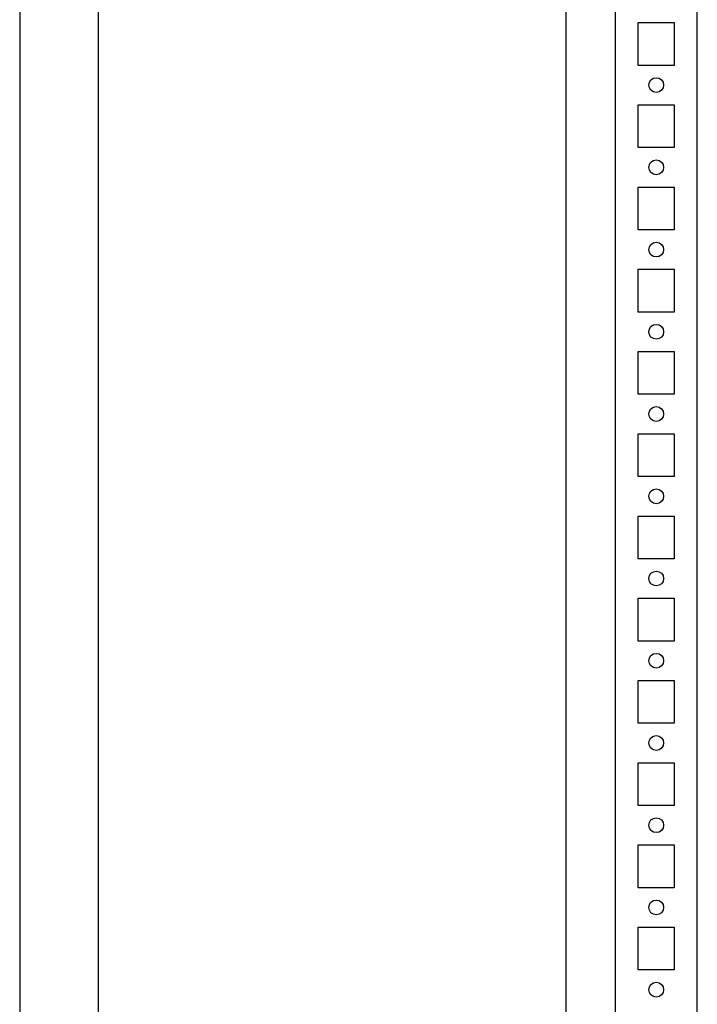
# Model space of a CAD drawing. Header units: inches. Extents: x 614 to 6314, y 704 to 4696.
# Tile 8 of 78: x 1479 to 1685, y 2249 to 2549. Entities that reach past the tile are written whole.
import ezdxf

# ---------------------------------------------------------------- set-up
doc = ezdxf.new("R2010")
doc.units = ezdxf.units.IN
doc.header["$MEASUREMENT"] = 0
doc.layers.add('PWR_0250HP', color=7, linetype='Continuous')

# ---------------------------------------------------------------- blocks, each defined once
blk = doc.blocks.new('ENCL_FRONT')
for p, q in [((375, 2066.5), (375, 171.5)), ((400, 171.5), (400, 2066.5)), ((360, 2061.57), (360, 171.5)), ((382, 1282.5), (382, 1295.5)), ((382, 1295.5), (393, 1295.5)), ((393, 1295.5), (393, 1282.5)), ((393, 1282.5), (382, 1282.5)), ((382, 1257.5), (382, 1270.5)), ((382, 1270.5), (393, 1270.5)), ((393, 1270.5), (393, 1257.5)), ((393, 1257.5), (382, 1257.5)), ((382, 1232.5), (382, 1245.5)), ((382, 1245.5), (393, 1245.5)), ((393, 1245.5), (393, 1232.5)), ((393, 1232.5), (382, 1232.5)), ((382, 1207.5), (382, 1220.5)), ((382, 1220.5), (393, 1220.5)), ((393, 1220.5), (393, 1207.5)), ((393, 1207.5), (382, 1207.5)), ((382, 1182.5), (382, 1195.5)), ((382, 1195.5), (393, 1195.5)), ((393, 1195.5), (393, 1182.5)), ((393, 1182.5), (382, 1182.5)), ((382, 1157.5), (382, 1170.5)), ((382, 1170.5), (393, 1170.5)), ((393, 1170.5), (393, 1157.5)), ((393, 1157.5), (382, 1157.5)), ((382, 1132.5), (382, 1145.5)), ((382, 1145.5), (393, 1145.5)), ((393, 1145.5), (393, 1132.5)), ((393, 1132.5), (382, 1132.5)), ((382, 1107.5), (382, 1120.5)), ((382, 1120.5), (393, 1120.5)), ((393, 1120.5), (393, 1107.5)), ((393, 1107.5), (382, 1107.5)), ((382, 1082.5), (382, 1095.5)), ((382, 1095.5), (393, 1095.5)), ((393, 1095.5), (393, 1082.5)), ((393, 1082.5), (382, 1082.5)), ((382, 1057.5), (382, 1070.5)), ((382, 1070.5), (393, 1070.5)), ((393, 1070.5), (393, 1057.5)), ((393, 1057.5), (382, 1057.5)), ((382, 1032.5), (382, 1045.5)), ((382, 1045.5), (393, 1045.5)), ((393, 1045.5), (393, 1032.5)), ((393, 1032.5), (382, 1032.5)), ((382, 1007.5), (382, 1020.5)), ((382, 1020.5), (393, 1020.5)), ((393, 1020.5), (393, 1007.5)), ((393, 1007.5), (382, 1007.5))]:
    blk.add_line(p, q)
for centre in [(387.5, 1276.5), (387.5, 1251.5), (387.5, 1226.5), (387.5, 1201.5), (387.5, 1176.5), (387.5, 1151.5), (387.5, 1126.5), (387.5, 1101.5), (387.5, 1076.5), (387.5, 1051.5), (387.5, 1026.5), (387.5, 1001.5)]:
    blk.add_circle(centre, 2.25)
blk = doc.blocks.new('FRAME F_FRONT')
at = {"color": 7, "linetype": 'Continuous'}
blk.add_line((193.68, 1329.97), (193.68, 151.43), dxfattribs=at)
at = {"color": 7}
blk.add_line((217.62, 151.35), (217.62, 1330.05), dxfattribs=at)

msp = doc.modelspace()

# ---------------------------------------------------------------- block references
msp.add_blockref('ENCL_FRONT', (1285.458, 1252.212))
at = {"layer": 'PWR_0250HP'}
msp.add_blockref('FRAME F_FRONT', (1285.64, 1839.262), dxfattribs=at)

doc.saveas('drawing.dxf')
